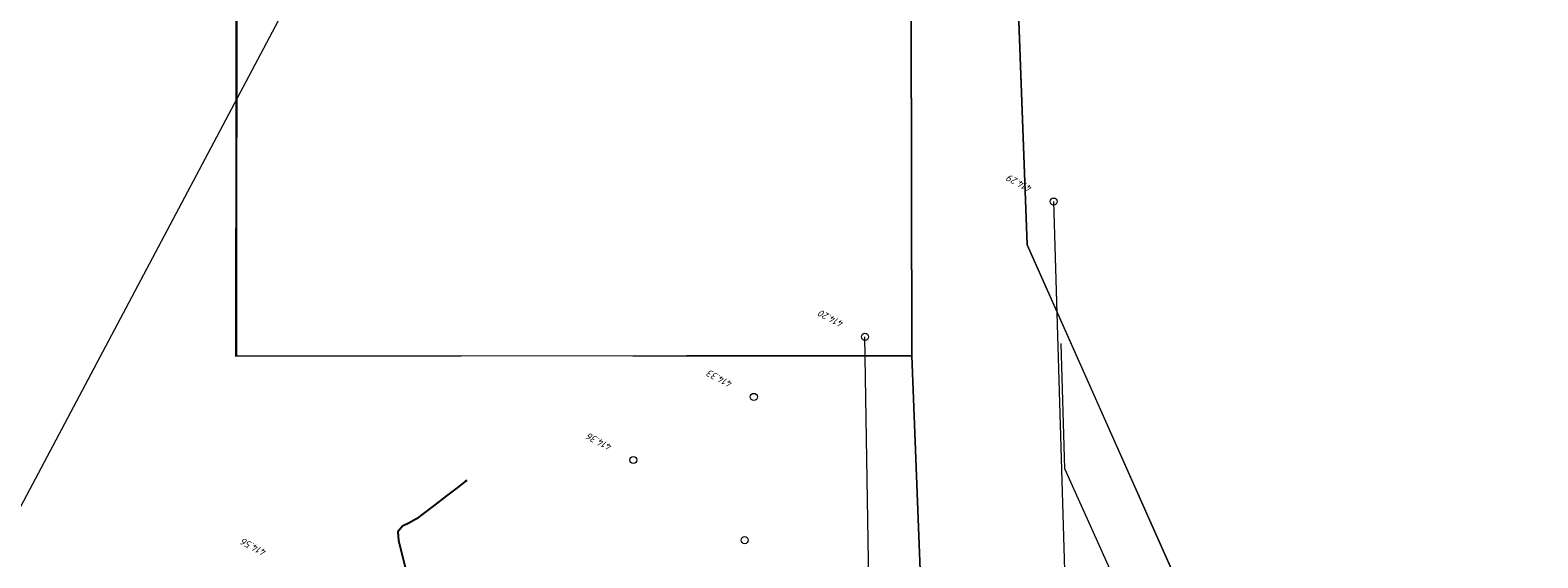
# Model space of a CAD drawing. Header units: millimetres. Extents: x -50987266 to 2610517, y -212233 to 51153522.
# Tile 23 of 174: x 9787 to 62459, y 64422 to 82883. Entities that reach past the tile are written whole.
import ezdxf
from ezdxf.enums import TextEntityAlignment as Align

# ---------------------------------------------------------------- set-up
doc = ezdxf.new("R2010")
doc.units = ezdxf.units.MM
doc.layers.add('S - LINE', color=7, linetype='Continuous', lineweight=15)
for name, color, linetype in [('TOPO$0$C-TOPO-MINR', 8, 'Continuous'), ('TOPO$0$PDF_saSualo_wneva', 1, 'Continuous'), ('TOPO$0$V-NODE-TEXT', 11, 'Continuous'), ('TOPO$0$Z01_Nakveti', 7, 'Continuous')]:
    doc.layers.add(name, color=color, linetype=linetype)
doc.styles.add('TOPO$0$Bm431', font='txt', dxfattribs={"height": 2})
doc.styles.add('TOPO$0$СПДС', font='isocpeur.TTF')

# ---------------------------------------------------------------- blocks, each defined once
blk = doc.blocks.new('*U271')
at = {"color": 0, "linetype": 'ByBlock', "lineweight": -2, "transparency": 16777216}
blk.add_line((0, 0), (0, 0), dxfattribs=at)
blk.add_circle((0, 0), 0.5, dxfattribs=at)
blk = doc.blocks.new('TOPO')
at = {"color": 4, "lineweight": 0, "flags": 128}
blk.add_lwpolyline([(75.777, 192.366), (-95.22, -132.384)], dxfattribs=at)
at = {"lineweight": 0, "flags": 128}
for points, elevation in [([(45.418, 76.955), (45.956, 60.158), (48.8, 49.296)], 414.29), ([(38.955, 49.294), (39.018, 62.247), (38.838, 72.209)], 414.213)]:
    blk.add_lwpolyline(points, dxfattribs=dict(at, elevation=elevation))
at = {"layer": 'TOPO$0$C-TOPO-MINR', "color": 50, "linetype": 'Continuous', "lineweight": -3, "elevation": 414.5, "flags": 128}
blk.add_lwpolyline([(24.936, 67.156), (24.886, 67.117), (24.769, 67.026), (24.556, 66.862), (24.231, 66.61), (23.809, 66.284), (23.435, 65.996), (23.181, 65.805), (22.916, 65.656), (22.696, 65.545), (22.535, 65.351), (22.563, 65.047), (22.712, 64.441), (22.917, 63.645)], dxfattribs=at)
at = {"layer": 'TOPO$0$PDF_saSualo_wneva', "color": 6, "lineweight": 0}
blk.add_lwpolyline([(76.015, -57.77), (74.885, -2.934), (88.536, -2.722), (88.178, 14.792), (87.745, 38.484), (62.693, 37.103), (61.237, 36.952), (61.208, 35.591), (54.688, 35.41), (54.351, 43.16), (52.75, 52.321), (45.828, 67.612), (45.69, 71.987)], dxfattribs=at)
at = {"layer": 'TOPO$0$Z01_Nakveti', "color": 5, "lineweight": 0}
for points in [[(40.474, 71.544), (40.242, 125.587), (39.322, 175.707), (39.452, 175.707), (43.086, 175.664), (43.531, 99.895), (44.499, 75.443), (54.686, 52.635), (54.864, 36.284), (51.472, 36.024), (51.431, 30.474), (49.804, 30.41), (48.624, 48.023), (41.46, 47.563)], [(40.475, 71.544), (40.242, 125.586), (39.322, 175.707), (39.452, 175.707), (43.086, 175.664), (43.531, 99.895), (44.5, 75.443), (54.686, 52.635), (54.864, 36.284), (51.472, 36.024), (51.431, 30.474), (49.804, 30.41), (48.624, 48.023), (41.46, 47.563)], [(99.869, 41.424), (80.616, 41.239), (80.648, 38.714), (61.306, 38.149), (61.353, 36.708), (54.869, 36.28), (54.707, 52.641), (44.501, 75.439), (43.533, 99.835), (43.093, 175.66), (48.742, 175.593), (49.011, 160.472), (49.398, 160.222), (49.63, 100.043), (77.729, 101.04), (77.971, 92.497), (88.816, 92.277), (98.534, 92.446)], [(16.802, 125.466), (40.24, 125.588), (40.478, 71.562), (16.865, 71.473)], [(16.802, 125.466), (40.24, 125.588), (40.478, 71.562), (16.865, 71.473)], [(-20.353, 47.737), (-20.59, 95.224), (-20.623, 101.828), (16.831, 101.991), (16.887, 71.499), (30.727, 71.525), (40.475, 71.544), (41.46, 47.564), (38.603, 47.385), (35.078, 47.161), (34.506, 57.297), (27.623, 57.156), (27.617, 57.155), (28.228, 47.559), (-13.959, 47.714)]]:
    blk.add_lwpolyline(points, close=True, dxfattribs=at)
at = {"lineweight": 0, "xscale": 0.25, "yscale": 0.25, "zscale": 0.25, "rotation": 152.2308374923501}
for p in [(45.418, 76.955, 414.29), (38.838, 72.209, 414.202), (34.96, 70.098, 414.332), (30.757, 67.882, 414.363), (34.651, 65.088, 414.353)]:
    blk.add_blockref('*U271', p, dxfattribs=at)
at = {"style": 'TOPO$0$Bm431'}
blk.add_attdef('X', text='', height=2, rotation=152.2308, dxfattribs=at).set_placement((118.479, 59.525), align=Align.TOP_LEFT)
blk.add_attdef('Y', (114.376, 55.917), '', height=2, rotation=242.2308, dxfattribs=at)
at = {"layer": 'TOPO$0$V-NODE-TEXT', "color": 250, "linetype": 'ByBlock', "lineweight": 0, "char_height": 0.25, "attachment_point": 4, "rotation": 152.2308, "style": 'TOPO$0$СПДС'}
for s, insert in [('{\\fISOCPEUR|b0|i1|c0|p34;414.29}', (44.644, 77.363, 414.29)), ('{\\fISOCPEUR|b0|i1|c0|p34;414.20}', (38.064, 72.617, 414.202)), ('{\\fISOCPEUR|b0|i1|c0|p34;414.33}', (34.186, 70.505, 414.332)), ('{\\fISOCPEUR|b0|i1|c0|p34;414.36}', (29.983, 68.289, 414.363)), ('{\\fISOCPEUR|b0|i1|c0|p34;414.56}', (17.92, 64.577, 414.564))]:
    blk.add_mtext(s, dxfattribs=dict(at, insert=insert))

msp = doc.modelspace()

# ---------------------------------------------------------------- block references
at = {"layer": 'S - LINE', "xscale": 999.9999999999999, "yscale": 999.9999999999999, "zscale": 999.9999999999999, "rotation": 359.8641595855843}
msp.add_blockref('TOPO', (-57.3, 36.9), dxfattribs=at)

doc.saveas('drawing.dxf')
